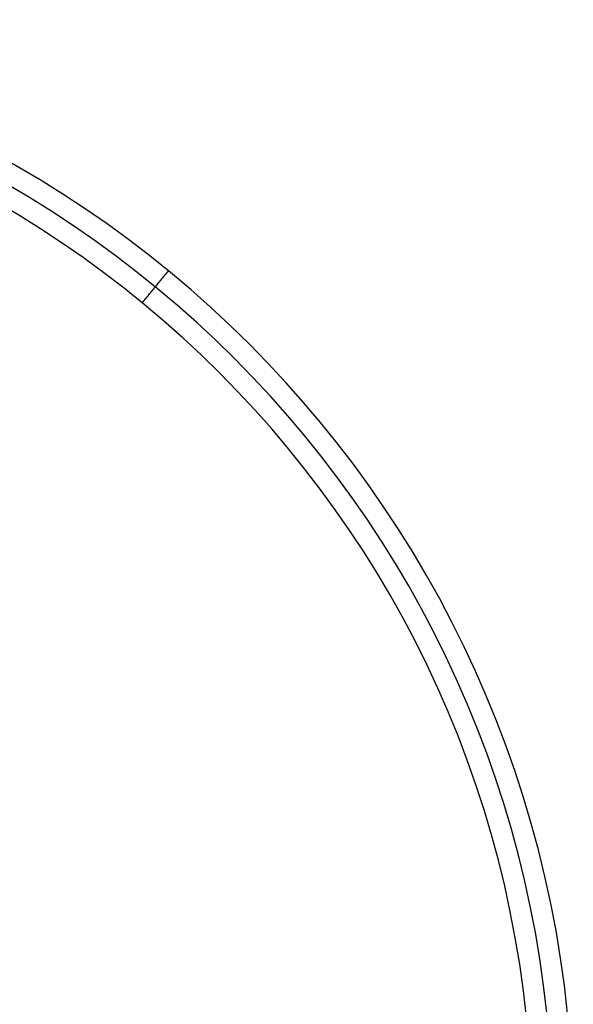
# Model space of a CAD drawing. Header units: millimetres. Extents: x -380 to 370, y -375 to 375.
# Tile 13 of 13: x 182 to 370, y 41 to 375. Entities that reach past the tile are written whole.
import ezdxf

# ---------------------------------------------------------------- set-up
doc = ezdxf.new("R2010")
doc.units = ezdxf.units.MM
doc.header["$MEASUREMENT"] = 0
doc.layers.add('Soround table top', color=7, linetype='Continuous', true_color=0xd5c28c)

msp = doc.modelspace()

# ---------------------------------------------------------------- linework, layer by layer
at = {"layer": 'Soround table top'}
for centre, radius in [((-5.29, -0.18, 426.24), 375), ((-5.29, -0.18, 421.24), 375), ((-5.29, -0.18, 426.24), 375), ((-5.29, -0.18, 421.24), 375), ((-5.29, -0.18, 423.74), 375), ((-5.29, -0.18, 433.24), 368), ((-5.29, -0.18, 440.24), 361), ((-5.29, -0.18, 440.24), 361)]:
    msp.add_arc(centre, radius, 0, 180, dxfattribs=at)
for points in [[(223.72, 278.88, 440.24), (228.16, 284.29, 433.24), (232.6, 289.7, 426.24)], [(232.6, 289.7, 426.24), (232.6, 289.7, 423.74), (232.6, 289.7, 421.24)]]:
    msp.add_open_spline(points, degree=2, dxfattribs=at)

doc.saveas('drawing.dxf')
